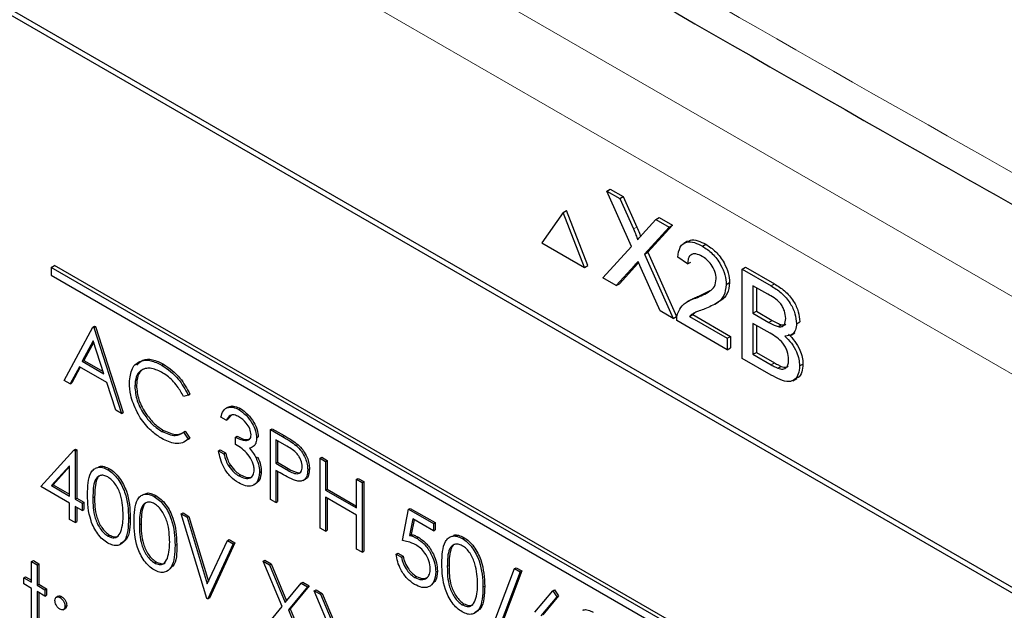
# Paper-space layout 'Blatt4' of a CAD drawing. Header units: millimetres. Extents: x 5 to 418, y 2 to 292.
# Tile 32 of 58: x 93.96 to 102.25, y 198.59 to 203.56. Entities that reach past the tile are written whole.
import ezdxf

# ---------------------------------------------------------------- set-up
doc = ezdxf.new("R2010")
doc.units = ezdxf.units.MM

psp = doc.layouts.new('Blatt4')

# ---------------------------------------------------------------- linework, layer by layer
at = {"color": 7, "linetype": 'Continuous', "lineweight": 18}
for p, q in [((89.8334, 208.4371), (107.6622, 198.1447)), ((107.3794, 197.6548), (89.5505, 207.9472)), ((99.1244, 201.8027), (99.1527, 201.819)), ((99.1329, 201.4953), (99.1612, 201.5117)), ((100.2827, 201.3243), (100.311, 201.3406)), ((100.2649, 201.0167), (100.2932, 201.033)), ((100.2848, 200.6585), (100.313, 200.6748)), ((96.1699, 200.0556), (96.1841, 200.0638)), ((96.2049, 199.7778), (96.219, 199.786)), ((94.5754, 199.539), (94.5895, 199.5472)), ((94.967, 199.3129), (94.9811, 199.3211)), ((97.5583, 198.9602), (97.5724, 198.9683))]:
    psp.add_line(p, q, dxfattribs=at)
at = {"color": 7, "linetype": 'Continuous', "lineweight": 25}
for p, q in [((105.6067, 196.8818), (91.3232, 205.1275)), ((105.5663, 196.8584), (91.4241, 205.0225)), ((98.9004, 202.1222), (98.9287, 202.1386)), ((98.9287, 202.1386), (99.0392, 202.0748)), ((99.1075, 201.6557), (98.9004, 202.1222)), ((98.9004, 202.1222), (99.0109, 202.0584)), ((99.0109, 202.0584), (99.0392, 202.0748)), ((99.0109, 202.0584), (99.1244, 201.8027)), ((99.0392, 202.0748), (99.1527, 201.819)), ((98.5337, 201.942), (98.5619, 201.9583)), ((98.7416, 201.4954), (98.5619, 201.9583)), ((98.5337, 201.942), (98.354, 201.6864)), ((98.7133, 201.479), (98.5337, 201.942)), ((99.2007, 201.7585), (99.3138, 201.8836)), ((99.3138, 201.8836), (99.3421, 201.8999)), ((99.3138, 201.8836), (99.4258, 201.8189)), ((99.3421, 201.8999), (99.4541, 201.8352)), ((99.4258, 201.8189), (99.2188, 201.5902)), ((99.4541, 201.8352), (99.2471, 201.6065)), ((99.4258, 201.8189), (99.4541, 201.8352)), ((98.354, 201.6864), (98.7133, 201.479)), ((98.867, 201.3903), (99.1075, 201.6557)), ((99.5794, 201.6995), (99.5476, 201.6811)), ((99.7055, 201.6575), (99.7338, 201.6738)), ((99.2188, 201.5902), (99.2471, 201.6065)), ((99.2188, 201.5902), (99.4592, 201.0484)), ((99.2471, 201.6065), (99.4875, 201.0647)), ((99.5804, 201.5082), (99.497, 201.5659)), ((94.2243, 201.479), (94.2526, 201.4953)), ((102.9924, 196.4172), (94.2243, 201.479)), ((94.2243, 201.479), (94.2243, 201.4136)), ((103.0207, 196.4336), (94.2526, 201.4953)), ((98.7133, 201.479), (98.7416, 201.4954)), ((99.1329, 201.4953), (98.979, 201.3256)), ((99.1612, 201.5117), (99.0073, 201.342)), ((99.1679, 201.5193), (99.1612, 201.5117)), ((99.3486, 201.1123), (99.1902, 201.4691)), ((99.5804, 201.5082), (99.6087, 201.5245)), ((100.0391, 201.4649), (100.0674, 201.4812)), ((100.0391, 200.7136), (100.0391, 201.4649)), ((100.0391, 201.4649), (100.2827, 201.3243)), ((100.0674, 201.4812), (100.311, 201.3406)), ((94.2243, 201.4136), (102.9924, 196.3519)), ((98.979, 201.3256), (98.867, 201.3903)), ((98.979, 201.3256), (99.0073, 201.342)), ((99.9057, 201.3345), (99.934, 201.3509)), ((100.2548, 201.2537), (100.1309, 201.3252)), ((100.1309, 201.3252), (100.1309, 201.0941)), ((100.1591, 201.3089), (100.1591, 201.1104)), ((99.6474, 201.2207), (99.6757, 201.2371)), ((99.6757, 201.2371), (99.7696, 201.2838)), ((99.6065, 201.2069), (99.5747, 201.1885)), ((99.8102, 201.1703), (99.842, 201.1886)), ((99.4592, 201.0484), (99.3486, 201.1123)), ((99.4592, 201.0484), (99.4875, 201.0647)), ((99.5958, 201.0659), (99.6241, 201.0822)), ((99.5958, 201.0659), (99.914, 200.8822)), ((99.6426, 201.0978), (99.6241, 201.0822)), ((99.6241, 201.0822), (99.9423, 200.8985)), ((100.1309, 201.0941), (100.1591, 201.1104)), ((100.1309, 201.0941), (100.2649, 201.0167)), ((100.1591, 201.1104), (100.2932, 201.033)), ((94.3338, 200.5276), (94.5754, 200.9761)), ((94.5754, 200.9761), (94.5895, 200.9843)), ((94.5754, 200.9761), (94.5819, 200.9723)), ((94.5819, 200.9723), (94.596, 200.9805)), ((94.5819, 200.9723), (94.8169, 200.2488)), ((94.5895, 200.9843), (94.596, 200.9805)), ((94.596, 200.9805), (94.831, 200.2569)), ((99.914, 200.7859), (99.4887, 201.0314)), ((100.2742, 200.9246), (100.1309, 201.0074)), ((100.1309, 201.0074), (100.1309, 200.7474)), ((100.1591, 200.9911), (100.1591, 200.7637)), ((100.3431, 200.9804), (100.3714, 200.9967)), ((100.4978, 201.0053), (100.5261, 201.0217)), ((99.914, 200.8822), (99.9423, 200.8985)), ((99.914, 200.8822), (99.914, 200.7859)), ((99.9423, 200.8985), (99.9423, 200.8022)), ((100.451, 200.9093), (100.4828, 200.9277)), ((94.5781, 200.8599), (94.4859, 200.6886)), ((94.5818, 200.8486), (94.5001, 200.6967)), ((94.6679, 200.5835), (94.5781, 200.8599)), ((99.914, 200.7859), (99.9423, 200.8022)), ((100.1309, 200.7474), (100.1591, 200.7637)), ((100.1309, 200.7474), (100.2848, 200.6585)), ((100.1591, 200.7637), (100.313, 200.6748)), ((94.4611, 200.6426), (94.3837, 200.4988)), ((94.4686, 200.6383), (94.3979, 200.507)), ((94.6919, 200.5093), (94.4611, 200.6426)), ((94.4859, 200.6886), (94.5001, 200.6967)), ((94.4859, 200.6886), (94.6679, 200.5835)), ((94.5001, 200.6967), (94.6613, 200.6036)), ((95.1561, 200.6559), (95.1702, 200.6641)), ((100.2833, 200.5727), (100.0391, 200.7136)), ((100.3404, 200.63), (100.3687, 200.6463)), ((100.5228, 200.6496), (100.5511, 200.6659)), ((94.3837, 200.4988), (94.3338, 200.5276)), ((94.3837, 200.4988), (94.3979, 200.507)), ((94.7672, 200.2775), (94.6919, 200.5093)), ((94.9278, 200.4781), (94.942, 200.4863)), ((100.4673, 200.5255), (100.4991, 200.5439)), ((95.3782, 200.4048), (95.3382, 200.3925)), ((95.3782, 200.4048), (95.3923, 200.4129)), ((95.7136, 200.3031), (95.6959, 200.2929)), ((94.8169, 200.2488), (94.7672, 200.2775)), ((94.8169, 200.2488), (94.831, 200.2569)), ((95.698, 200.1923), (95.6523, 200.2187)), ((95.7439, 200.2387), (95.7122, 200.2005)), ((95.8039, 200.282), (95.818, 200.2901)), ((95.698, 200.1923), (95.7122, 200.2005)), ((95.1564, 200.098), (95.1705, 200.1062)), ((95.3382, 200.091), (95.3524, 200.0992)), ((95.3382, 200.091), (95.3782, 200.033)), ((95.3524, 200.0992), (95.3923, 200.0411)), ((95.7763, 200.0491), (95.7905, 200.0573)), ((95.9526, 200.0434), (95.9667, 200.0515)), ((96.0701, 200.1132), (96.0842, 200.1214)), ((96.0701, 200.1132), (96.1699, 200.0556)), ((96.0701, 199.5253), (96.0701, 200.1132)), ((96.0842, 200.1214), (96.1841, 200.0638)), ((95.3923, 200.0411), (95.378, 200.0324)), ((95.3782, 200.033), (95.3923, 200.0411)), ((95.7763, 199.9888), (95.7763, 200.0491)), ((96.2089, 199.9728), (96.1158, 200.0266)), ((96.1158, 200.0266), (96.1158, 199.8306)), ((96.1299, 200.0184), (96.1299, 199.8387)), ((96.2859, 199.9798), (96.3, 199.988)), ((94.138, 199.6332), (94.4159, 199.9401)), ((94.4159, 199.9401), (94.4301, 199.9482)), ((94.4159, 199.9401), (94.4252, 199.9347)), ((94.4252, 199.9347), (94.4394, 199.9429)), ((94.4252, 199.9347), (94.4252, 199.5277)), ((94.4301, 199.9482), (94.4394, 199.9429)), ((94.4394, 199.9429), (94.4394, 199.5358)), ((95.6328, 199.9361), (95.6469, 199.9442)), ((95.6328, 199.9361), (95.6784, 199.9097)), ((95.6469, 199.9442), (95.6926, 199.9179)), ((95.6784, 199.9097), (95.6926, 199.9179)), ((94.3795, 199.8094), (94.2278, 199.6417)), ((94.3795, 199.5541), (94.3795, 199.8094)), ((95.7183, 199.8054), (95.7325, 199.8136)), ((95.9483, 199.8747), (95.9624, 199.8829)), ((96.1158, 199.8306), (96.1299, 199.8387)), ((96.1158, 199.8306), (96.2049, 199.7778)), ((96.1299, 199.8387), (96.219, 199.786)), ((96.4878, 199.8721), (96.5019, 199.8802)), ((96.4878, 199.8721), (96.5335, 199.8457)), ((96.4878, 199.2842), (96.4878, 199.8721)), ((96.5019, 199.8802), (96.5476, 199.8539)), ((96.5335, 199.8457), (96.5476, 199.8539)), ((96.5335, 199.8457), (96.5335, 199.6045)), ((96.5476, 199.8539), (96.5476, 199.6127)), ((94.3795, 199.8019), (94.2419, 199.6498)), ((94.6999, 199.7761), (94.714, 199.7843)), ((95.8034, 199.7245), (95.8175, 199.7327)), ((95.9787, 199.7527), (95.9928, 199.7609)), ((96.1522, 199.7493), (96.1158, 199.7703)), ((96.1158, 199.7703), (96.1158, 199.4989)), ((96.1299, 199.7621), (96.1299, 199.5071)), ((96.3834, 199.7747), (96.3975, 199.7828)), ((94.2278, 199.6417), (94.2419, 199.6498)), ((94.2278, 199.6417), (94.3795, 199.5541)), ((94.2419, 199.6498), (94.3795, 199.5704)), ((96.3461, 199.6857), (96.3637, 199.6959)), ((96.7946, 199.695), (96.8087, 199.7031)), ((96.7946, 199.4538), (96.7946, 199.695)), ((96.7946, 199.695), (96.8403, 199.6686)), ((96.8087, 199.7031), (96.8544, 199.6768)), ((96.8403, 199.6686), (96.8544, 199.6768)), ((96.8403, 199.6686), (96.8403, 199.0807)), ((96.8544, 199.6768), (96.8544, 199.0889)), ((94.3795, 199.4938), (94.138, 199.6332)), ((95.0915, 199.5501), (95.1056, 199.5582)), ((96.5335, 199.6045), (96.5476, 199.6127)), ((96.5335, 199.6045), (96.7946, 199.4538)), ((96.5476, 199.6127), (96.7946, 199.4701)), ((94.3795, 199.3581), (94.3795, 199.4938)), ((94.4252, 199.5277), (94.4394, 199.5358)), ((94.4252, 199.5277), (94.484, 199.4938)), ((94.4394, 199.5358), (94.4981, 199.5019)), ((94.484, 199.4938), (94.4981, 199.5019)), ((94.484, 199.4938), (94.484, 199.4335)), ((94.4981, 199.5019), (94.4981, 199.4416)), ((96.1158, 199.4989), (96.0701, 199.5253)), ((96.1158, 199.4989), (96.1299, 199.5071)), ((96.7946, 199.3935), (96.5335, 199.5442)), ((96.5335, 199.5442), (96.5335, 199.2578)), ((96.5476, 199.536), (96.5476, 199.266)), ((94.484, 199.4335), (94.4252, 199.4674)), ((94.4252, 199.4674), (94.4252, 199.3317)), ((94.4394, 199.4592), (94.4394, 199.3399)), ((94.484, 199.4335), (94.4981, 199.4416)), ((95.3194, 199.4034), (95.3336, 199.4116)), ((95.3194, 199.4034), (95.3684, 199.3751)), ((95.5348, 198.6911), (95.3194, 199.4034)), ((95.3336, 199.4116), (95.3825, 199.3833)), ((96.7946, 199.1071), (96.7946, 199.3935)), ((97.1797, 199.1787), (97.2319, 199.4425)), ((97.2319, 199.4425), (97.246, 199.4507)), ((97.2319, 199.4425), (97.4408, 199.3219)), ((97.246, 199.4507), (97.4549, 199.3301)), ((94.4252, 199.3317), (94.3795, 199.3581)), ((94.4252, 199.3317), (94.4394, 199.3399)), ((94.8756, 199.3654), (94.8897, 199.3736)), ((95.3684, 199.3751), (95.3825, 199.3833)), ((95.3684, 199.3751), (95.5381, 198.8139)), ((95.3825, 199.3833), (95.5482, 198.8355)), ((97.2676, 199.3616), (97.2402, 199.2228)), ((97.2788, 199.3551), (97.2543, 199.231)), ((97.4408, 199.2616), (97.2676, 199.3616)), ((97.4408, 199.3219), (97.4549, 199.3301)), ((97.4408, 199.3219), (97.4408, 199.2616)), ((97.4549, 199.3301), (97.4549, 199.2698)), ((94.7014, 199.2175), (94.7156, 199.2257)), ((96.5335, 199.2578), (96.4878, 199.2842)), ((96.5335, 199.2578), (96.5476, 199.266)), ((97.2402, 199.2228), (97.2543, 199.231)), ((97.4408, 199.2616), (97.4549, 199.2698)), ((95.2672, 199.1394), (95.2814, 199.1475)), ((95.5381, 198.8139), (95.7078, 199.1792)), ((95.7568, 199.1509), (95.5414, 198.6874)), ((95.7709, 199.1591), (95.5555, 198.6955)), ((95.7078, 199.1792), (95.722, 199.1874)), ((95.7078, 199.1792), (95.7568, 199.1509)), ((95.722, 199.1874), (95.7709, 199.1591)), ((95.7568, 199.1509), (95.7709, 199.1591)), ((97.3001, 199.1996), (97.3143, 199.2078)), ((97.6828, 199.1973), (97.6969, 199.2055)), ((96.8403, 199.0807), (96.7946, 199.1071)), ((96.8403, 199.0807), (96.8544, 199.0889)), ((97.1275, 199.0656), (97.1416, 199.0738)), ((97.1275, 199.0656), (97.1732, 199.0393)), ((97.1416, 199.0738), (97.1873, 199.0474)), ((94.0597, 199.0025), (94.0739, 199.0107)), ((94.0597, 199.0025), (94.1054, 198.9762)), ((94.0597, 198.8292), (94.0597, 199.0025)), ((94.0739, 199.0107), (94.1195, 198.9843)), ((94.1054, 198.9762), (94.1195, 198.9843)), ((94.1054, 198.9762), (94.1054, 198.8028)), ((94.1195, 198.9843), (94.1195, 198.811)), ((95.093, 198.9914), (95.1072, 198.9996)), ((96.0081, 199.0059), (96.0222, 199.014)), ((96.0081, 199.0059), (96.0608, 198.9754)), ((96.1678, 198.6256), (96.0081, 199.0059)), ((96.0222, 199.014), (96.0749, 198.9836)), ((96.0608, 198.9754), (96.0749, 198.9836)), ((96.0608, 198.9754), (96.1941, 198.658)), ((96.0749, 198.9836), (96.2057, 198.6722)), ((97.1732, 199.0393), (97.1873, 199.0474)), ((97.4603, 198.9148), (97.4745, 198.923)), ((97.9107, 198.3798), (98.1237, 198.9428)), ((98.1718, 198.915), (97.9589, 198.352)), ((98.1859, 198.9232), (97.973, 198.3602)), ((98.1237, 198.9428), (98.1378, 198.9509)), ((98.1237, 198.9428), (98.1718, 198.915)), ((98.1378, 198.9509), (98.1859, 198.9232)), ((98.1718, 198.915), (98.1859, 198.9232)), ((93.9944, 198.8669), (94.0086, 198.875)), ((93.9944, 198.8141), (93.9944, 198.8669)), ((93.9944, 198.8669), (94.0597, 198.8292)), ((94.0597, 198.7764), (93.9944, 198.8141)), ((94.0086, 198.875), (94.0597, 198.8455)), ((94.1054, 198.8028), (94.1195, 198.811)), ((94.1195, 198.811), (94.1848, 198.7733)), ((96.1941, 198.658), (96.3274, 198.8215)), ((96.3274, 198.8215), (96.3415, 198.8297)), ((96.3274, 198.8215), (96.3801, 198.7911)), ((96.3415, 198.8297), (96.3942, 198.7993)), ((97.2854, 198.8689), (97.2996, 198.8771)), ((94.0597, 198.3996), (94.0597, 198.7764)), ((94.1054, 198.8028), (94.1707, 198.7651)), ((94.1707, 198.7124), (94.1054, 198.7501)), ((94.1054, 198.7501), (94.1054, 198.3732)), ((94.1195, 198.7419), (94.1195, 198.3813)), ((94.1707, 198.7651), (94.1848, 198.7733)), ((94.1707, 198.7651), (94.1707, 198.7124)), ((94.1848, 198.7733), (94.1848, 198.7205)), ((96.3801, 198.7911), (96.2205, 198.5952)), ((96.3942, 198.7993), (96.2346, 198.6033)), ((96.3801, 198.7911), (96.3942, 198.7993)), ((96.4389, 198.7572), (96.453, 198.7653)), ((96.4389, 198.7572), (96.4916, 198.7267)), ((96.5986, 198.3769), (96.4389, 198.7572)), ((96.453, 198.7653), (96.5057, 198.7349)), ((96.4916, 198.7267), (96.5057, 198.7349)), ((96.4916, 198.7267), (96.6249, 198.4093)), ((96.5057, 198.7349), (96.6365, 198.4235)), ((97.8585, 198.7866), (97.8726, 198.7948)), ((98.294, 198.5762), (98.4459, 198.7567)), ((98.4459, 198.7567), (98.4601, 198.7649)), ((98.4459, 198.7567), (98.4811, 198.7045)), ((98.4601, 198.7649), (98.4953, 198.7127)), ((94.1707, 198.7124), (94.1848, 198.7205)), ((94.2841, 198.7114), (94.2665, 198.7012)), ((94.298, 198.6992), (94.3121, 198.7074)), ((95.5414, 198.6874), (95.5348, 198.6911)), ((95.5414, 198.6874), (95.5555, 198.6955)), ((97.6843, 198.6387), (97.6985, 198.6468)), ((98.4811, 198.7045), (98.3466, 198.5446)), ((98.4953, 198.7127), (98.3608, 198.5528)), ((98.4811, 198.7045), (98.4953, 198.7127)), ((94.3261, 198.5971), (94.3438, 198.6073)), ((94.3404, 198.6257), (94.3545, 198.6339)), ((96.0015, 198.4217), (96.1678, 198.6256)), ((96.2205, 198.5952), (96.2346, 198.6033)), ((96.2205, 198.5952), (96.3866, 198.1994)), ((96.2346, 198.6033), (96.4008, 198.2076))]:
    psp.add_line(p, q, dxfattribs=at)
at = {"color": 7, "linetype": 'Continuous', "lineweight": 18}
psp.add_open_spline([(82.6113, 214.1903), (84.6874, 212.8616), (88.8406, 210.2035), (96.4241, 205.6283), (105.3911, 200.4801), (112.457, 196.7741), (115.9922, 194.9199)], degree=3, knots=[0, 0, 0, 0, 0.1970476, 0.3942021, 0.6969067, 1, 1, 1, 1], dxfattribs=at)
at = {"color": 7, "linetype": 'Continuous', "lineweight": 25}
for points, knots in [([(82.7777, 213.8276), (84.1342, 212.954), (87.0717, 211.062), (91.7009, 208.2069), (96.6457, 205.253), (101.6843, 202.3481), (106.8138, 199.4944), (111.6362, 196.894), (114.7852, 195.269), (116.1636, 194.5577)], [0, 0, 0, 0, 0.129176, 0.279748, 0.430402, 0.581177, 0.731953, 0.88267, 1, 1, 1, 1]), ([(99.1244, 201.8027), (99.1317, 201.7857), (99.1419, 201.762), (99.1544, 201.7313), (99.1569, 201.7181), (99.1582, 201.7116)], [0, 0, 0, 0, 0.561277, 0.781763, 1, 1, 1, 1]), ([(99.1527, 201.819), (99.1599, 201.802), (99.1699, 201.7784), (99.1813, 201.7517), (99.1832, 201.7425), (99.1837, 201.7399)], [0, 0, 0, 0, 0.646868, 0.900977, 1, 1, 1, 1]), ([(99.1582, 201.7116), (99.1661, 201.7203), (99.1802, 201.736), (99.1944, 201.7517), (99.2007, 201.7585)], [0, 0, 0, 0, 0.56, 1, 1, 1, 1]), ([(99.5834, 201.6933), (99.5897, 201.6993), (99.61, 201.7183), (99.6663, 201.7074), (99.7113, 201.685), (99.7338, 201.6738)], [0, 0, 0, 0, 0.185653, 0.592247, 1, 1, 1, 1]), ([(99.497, 201.5659), (99.5018, 201.5965), (99.5114, 201.6574), (99.5673, 201.6989), (99.6371, 201.6926), (99.6827, 201.6692), (99.7055, 201.6575)], [0, 0, 0, 0, 0.280235, 0.558893, 0.779132, 1, 1, 1, 1]), ([(99.7055, 201.6575), (99.7339, 201.6388), (99.7905, 201.6016), (99.8583, 201.5104), (99.8996, 201.4151), (99.9037, 201.3614), (99.9057, 201.3345)], [0, 0, 0, 0, 0.280482, 0.559644, 0.779749, 1, 1, 1, 1]), ([(99.7338, 201.6738), (99.7622, 201.6551), (99.8188, 201.6179), (99.8866, 201.5267), (99.9279, 201.4314), (99.9319, 201.3777), (99.934, 201.3509)], [0, 0, 0, 0, 0.280482, 0.559644, 0.779749, 1, 1, 1, 1]), ([(99.7037, 201.5718), (99.6857, 201.5807), (99.6498, 201.5983), (99.6066, 201.5895), (99.5835, 201.5552), (99.5814, 201.5239), (99.5804, 201.5082)], [0, 0, 0, 0, 0.28041, 0.559489, 0.779375, 1, 1, 1, 1]), ([(99.8223, 201.3818), (99.8201, 201.4023), (99.8157, 201.4432), (99.7819, 201.5029), (99.7429, 201.5465), (99.7167, 201.5634), (99.7037, 201.5718)], [0, 0, 0, 0, 0.27908, 0.558612, 0.779043, 1, 1, 1, 1]), ([(99.1635, 201.5293), (99.1578, 201.523), (99.1475, 201.5118), (99.1373, 201.5004), (99.1329, 201.4953)], [0, 0, 0, 0, 0.560002, 1, 1, 1, 1]), ([(99.1902, 201.4691), (99.1852, 201.4804), (99.1763, 201.5004), (99.1674, 201.5204), (99.1635, 201.5293)], [0, 0, 0, 0, 0.56, 1, 1, 1, 1]), ([(99.6474, 201.2207), (99.689, 201.2378), (99.7468, 201.2616), (99.8108, 201.314), (99.8184, 201.3592), (99.8223, 201.3818)], [0, 0, 0, 0, 0.561313, 0.781386, 1, 1, 1, 1]), ([(99.9057, 201.3345), (99.9013, 201.3012), (99.8924, 201.2344), (99.8225, 201.1708), (99.7621, 201.1458), (99.7252, 201.1305)], [0, 0, 0, 0, 0.278741, 0.558834, 1, 1, 1, 1]), ([(99.934, 201.3509), (99.9294, 201.3178), (99.9203, 201.2516), (99.8772, 201.2075), (99.8475, 201.1937), (99.8409, 201.1906)], [0, 0, 0, 0, 0.43566, 0.873431, 1, 1, 1, 1]), ([(100.2827, 201.3243), (100.3115, 201.3065), (100.3691, 201.2711), (100.4442, 201.1864), (100.4888, 201.0886), (100.4948, 201.0331), (100.4978, 201.0053)], [0, 0, 0, 0, 0.281116, 0.560026, 0.780112, 1, 1, 1, 1]), ([(100.311, 201.3406), (100.3398, 201.3228), (100.3973, 201.2874), (100.4725, 201.2027), (100.5171, 201.1049), (100.5231, 201.0494), (100.5261, 201.0217)], [0, 0, 0, 0, 0.281116, 0.560026, 0.780112, 1, 1, 1, 1]), ([(99.4974, 201.0932), (99.5084, 201.116), (99.5266, 201.1535), (99.5676, 201.1856), (99.606, 201.206), (99.6336, 201.2158), (99.6474, 201.2207)], [0, 0, 0, 0, 0.339411, 0.559525, 0.779752, 1, 1, 1, 1]), ([(99.6068, 201.2063), (99.616, 201.2116), (99.6378, 201.2241), (99.6618, 201.2323), (99.6757, 201.2371)], [0, 0, 0, 0, 0.421829, 1, 1, 1, 1]), ([(100.4061, 201.049), (100.4041, 201.0705), (100.4012, 201.1028), (100.3813, 201.1488), (100.3372, 201.2097), (100.2914, 201.2342), (100.2548, 201.2537)], [0, 0, 0, 0, 0.249512, 0.375019, 0.500244, 1, 1, 1, 1]), ([(99.7252, 201.1305), (99.7097, 201.1247), (99.6841, 201.1151), (99.6488, 201.1012), (99.6195, 201.0881), (99.6037, 201.0733), (99.5958, 201.0659)], [0, 0, 0, 0, 0.340038, 0.560063, 0.78009, 1, 1, 1, 1]), ([(99.4887, 201.0314), (99.4889, 201.044), (99.4893, 201.0665), (99.4949, 201.085), (99.4974, 201.0932)], [0, 0, 0, 0, 0.5599563, 1, 1, 1, 1]), ([(100.3431, 200.9804), (100.3535, 200.9793), (100.3743, 200.9769), (100.4013, 200.9978), (100.4043, 201.0296), (100.4061, 201.049)], [0, 0, 0, 0, 0.280869, 0.561063, 1, 1, 1, 1]), ([(100.2649, 201.0167), (100.2797, 201.0082), (100.306, 200.993), (100.3318, 200.9842), (100.3431, 200.9804)], [0, 0, 0, 0, 0.560393, 1, 1, 1, 1]), ([(100.2932, 201.033), (100.308, 201.0245), (100.3343, 201.0093), (100.3601, 201.0006), (100.3714, 200.9967)], [0, 0, 0, 0, 0.560393, 1, 1, 1, 1]), ([(100.3714, 200.9967), (100.3824, 200.9947), (100.3969, 200.9919), (100.406, 201.0002), (100.4083, 201.0022)], [0, 0, 0, 0, 0.753765, 1, 1, 1, 1]), ([(100.4978, 201.0053), (100.496, 200.987), (100.4923, 200.9503), (100.4609, 200.9065), (100.4232, 200.9025), (100.4002, 200.9001)], [0, 0, 0, 0, 0.280336, 0.5608003, 1, 1, 1, 1]), ([(100.4311, 200.7041), (100.4291, 200.7267), (100.4261, 200.7607), (100.4048, 200.8086), (100.3607, 200.8741), (100.3126, 200.9022), (100.2742, 200.9246)], [0, 0, 0, 0, 0.249802, 0.375546, 0.501154, 1, 1, 1, 1]), ([(100.4002, 200.9001), (100.4191, 200.8812), (100.4569, 200.8436), (100.4969, 200.7733), (100.5196, 200.706), (100.5218, 200.6684), (100.5228, 200.6496)], [0, 0, 0, 0, 0.2802111, 0.5596695, 0.7797087, 1, 1, 1, 1]), ([(100.4285, 200.9164), (100.4474, 200.8975), (100.4852, 200.8599), (100.5252, 200.7896), (100.5479, 200.7223), (100.5501, 200.6847), (100.5511, 200.6659)], [0, 0, 0, 0, 0.2802111, 0.5596695, 0.7797087, 1, 1, 1, 1]), ([(94.8821, 200.5085), (94.8868, 200.5519), (94.8961, 200.6387), (94.9714, 200.6961), (95.0621, 200.7022), (95.1247, 200.6714), (95.1561, 200.6559)], [0, 0, 0, 0, 0.279512, 0.55908, 0.779374, 1, 1, 1, 1]), ([(95.1532, 200.5973), (95.1207, 200.6118), (95.0557, 200.6407), (94.9799, 200.6207), (94.9348, 200.5628), (94.9301, 200.5063), (94.9278, 200.4781)], [0, 0, 0, 0, 0.279856, 0.559519, 0.779686, 1, 1, 1, 1]), ([(95.0432, 200.6309), (95.0256, 200.6288), (94.9861, 200.6242), (94.9493, 200.57), (94.9444, 200.5142), (94.942, 200.4863)], [0, 0, 0, 0, 0.2852392, 0.6424997, 1, 1, 1, 1]), ([(94.9446, 200.6551), (94.9602, 200.6722), (94.9935, 200.7088), (95.077, 200.7093), (95.1391, 200.6792), (95.1702, 200.6641)], [0, 0, 0, 0, 0.3037085, 0.6515923, 1, 1, 1, 1]), ([(95.1561, 200.6559), (95.2049, 200.6215), (95.2923, 200.5599), (95.3519, 200.4522), (95.3782, 200.4048)], [0, 0, 0, 0, 0.559517, 1, 1, 1, 1]), ([(95.1702, 200.6641), (95.2191, 200.6296), (95.3065, 200.568), (95.3661, 200.4604), (95.3923, 200.4129)], [0, 0, 0, 0, 0.559517, 1, 1, 1, 1]), ([(100.5228, 200.6496), (100.5208, 200.626), (100.5168, 200.5787), (100.485, 200.5301), (100.4094, 200.5055), (100.3353, 200.545), (100.2833, 200.5727)], [0, 0, 0, 0, 0.187143, 0.374319, 0.560786, 1, 1, 1, 1]), ([(100.2848, 200.6585), (100.2952, 200.6525), (100.3138, 200.6417), (100.3323, 200.6336), (100.3404, 200.63)], [0, 0, 0, 0, 0.560099, 1, 1, 1, 1]), ([(100.313, 200.6748), (100.3235, 200.6688), (100.3421, 200.658), (100.3606, 200.6499), (100.3687, 200.6463)], [0, 0, 0, 0, 0.560099, 1, 1, 1, 1]), ([(100.3404, 200.63), (100.3547, 200.6258), (100.3833, 200.6175), (100.4134, 200.6343), (100.429, 200.6655), (100.4304, 200.6912), (100.4311, 200.7041)], [0, 0, 0, 0, 0.28029, 0.559018, 0.779402, 1, 1, 1, 1]), ([(100.3687, 200.6463), (100.3835, 200.6412), (100.406, 200.6335), (100.4211, 200.6439), (100.4263, 200.6474)], [0, 0, 0, 0, 0.658905, 1, 1, 1, 1]), ([(100.5511, 200.6659), (100.5489, 200.6428), (100.5443, 200.5965), (100.5232, 200.5545), (100.5017, 200.5486), (100.4974, 200.5474)], [0, 0, 0, 0, 0.444756, 0.889591, 1, 1, 1, 1]), ([(95.3382, 200.3925), (95.3216, 200.4221), (95.2942, 200.4709), (95.2445, 200.5275), (95.1996, 200.5681), (95.1687, 200.5876), (95.1532, 200.5973)], [0, 0, 0, 0, 0.339327, 0.559466, 0.779727, 1, 1, 1, 1]), ([(94.9467, 200.2616), (94.9256, 200.3093), (94.8879, 200.3948), (94.8839, 200.4737), (94.8821, 200.5085)], [0, 0, 0, 0, 0.559029, 1, 1, 1, 1]), ([(94.9278, 200.4781), (94.9317, 200.4378), (94.9395, 200.3573), (95.0033, 200.2385), (95.0789, 200.149), (95.1305, 200.115), (95.1564, 200.098)], [0, 0, 0, 0, 0.279434, 0.558921, 0.779283, 1, 1, 1, 1]), ([(94.942, 200.4863), (94.9458, 200.446), (94.9536, 200.3654), (95.0174, 200.2466), (95.093, 200.1572), (95.1447, 200.1232), (95.1705, 200.1062)], [0, 0, 0, 0, 0.279434, 0.558921, 0.779283, 1, 1, 1, 1]), ([(95.6523, 200.2187), (95.6582, 200.2379), (95.6699, 200.2763), (95.7088, 200.3038), (95.7559, 200.3054), (95.7879, 200.2898), (95.8039, 200.282)], [0, 0, 0, 0, 0.280288, 0.55968, 0.779747, 1, 1, 1, 1]), ([(95.714, 200.2985), (95.7185, 200.3025), (95.7331, 200.315), (95.7706, 200.3127), (95.8022, 200.2977), (95.818, 200.2901)], [0, 0, 0, 0, 0.1846234, 0.5921389, 1, 1, 1, 1]), ([(95.1567, 200.0375), (95.1299, 200.0547), (95.0858, 200.083), (95.0277, 200.1407), (94.9827, 200.1975), (94.9587, 200.2402), (94.9467, 200.2616)], [0, 0, 0, 0, 0.339838, 0.559927, 0.779959, 1, 1, 1, 1]), ([(95.8045, 200.2213), (95.7913, 200.2277), (95.7648, 200.2406), (95.7227, 200.2355), (95.7074, 200.2087), (95.698, 200.1923)], [0, 0, 0, 0, 0.280636, 0.560364, 1, 1, 1, 1]), ([(95.8039, 200.282), (95.8245, 200.2675), (95.8657, 200.2386), (95.915, 200.1724), (95.9463, 200.103), (95.9505, 200.0633), (95.9526, 200.0434)], [0, 0, 0, 0, 0.280085, 0.5598683, 0.7800992, 1, 1, 1, 1]), ([(95.9069, 200.07), (95.9043, 200.0869), (95.8991, 200.1208), (95.8602, 200.1813), (95.8256, 200.2062), (95.8045, 200.2213)], [0, 0, 0, 0, 0.278859, 0.560074, 1, 1, 1, 1]), ([(95.818, 200.2901), (95.8386, 200.2757), (95.8798, 200.2468), (95.9292, 200.1805), (95.9605, 200.1112), (95.9646, 200.0714), (95.9667, 200.0515)], [0, 0, 0, 0, 0.280085, 0.5598683, 0.7800992, 1, 1, 1, 1]), ([(95.1564, 200.098), (95.1957, 200.0808), (95.2662, 200.0501), (95.3162, 200.0785), (95.3382, 200.091)], [0, 0, 0, 0, 0.558772, 1, 1, 1, 1]), ([(95.1705, 200.1062), (95.2099, 200.089), (95.2803, 200.0583), (95.3303, 200.0867), (95.3524, 200.0992)], [0, 0, 0, 0, 0.558772, 1, 1, 1, 1]), ([(95.7763, 200.0491), (95.8051, 200.0356), (95.8482, 200.0153), (95.8904, 200.0255), (95.9048, 200.0464), (95.9062, 200.0621), (95.9069, 200.07)], [0, 0, 0, 0, 0.499418, 0.749016, 0.874544, 1, 1, 1, 1]), ([(95.7905, 200.0573), (95.8201, 200.0422), (95.8612, 200.0213), (95.8913, 200.0341), (95.8998, 200.0377)], [0, 0, 0, 0, 0.720586, 1, 1, 1, 1]), ([(96.1699, 200.0556), (96.1917, 200.0431), (96.2305, 200.0208), (96.269, 199.9923), (96.2859, 199.9798)], [0, 0, 0, 0, 0.560314, 1, 1, 1, 1]), ([(96.1841, 200.0638), (96.2058, 200.0513), (96.2447, 200.029), (96.2831, 200.0005), (96.3, 199.988)], [0, 0, 0, 0, 0.560314, 1, 1, 1, 1]), ([(95.3782, 200.033), (95.3625, 200.0213), (95.3311, 199.9979), (95.2556, 199.9915), (95.1942, 200.0201), (95.1567, 200.0375)], [0, 0, 0, 0, 0.28041, 0.560795, 1, 1, 1, 1]), ([(95.933, 199.774), (95.9323, 199.7847), (95.9308, 199.8061), (95.9149, 199.8523), (95.8676, 199.9303), (95.8128, 199.9654), (95.7763, 199.9888)], [0, 0, 0, 0, 0.125587, 0.2511907, 0.500605, 1, 1, 1, 1]), ([(95.9526, 200.0434), (95.9518, 200.0303), (95.9501, 200.0041), (95.9318, 199.9695), (95.9078, 199.9616), (95.8931, 199.9568)], [0, 0, 0, 0, 0.280508, 0.560792, 1, 1, 1, 1]), ([(96.3377, 199.8008), (96.3354, 199.819), (96.3319, 199.8464), (96.3131, 199.8837), (96.2772, 199.9343), (96.2392, 199.9557), (96.2089, 199.9728)], [0, 0, 0, 0, 0.248969, 0.374729, 0.500383, 1, 1, 1, 1]), ([(96.2859, 199.9798), (96.3013, 199.9644), (96.3323, 199.9337), (96.3643, 199.8755), (96.3811, 199.8205), (96.3826, 199.79), (96.3834, 199.7747)], [0, 0, 0, 0, 0.279705, 0.559381, 0.779509, 1, 1, 1, 1]), ([(96.3, 199.988), (96.3155, 199.9726), (96.3464, 199.9419), (96.3784, 199.8836), (96.3953, 199.8287), (96.3968, 199.7981), (96.3975, 199.7828)], [0, 0, 0, 0, 0.279705, 0.559381, 0.779509, 1, 1, 1, 1]), ([(95.8026, 199.6647), (95.7792, 199.6805), (95.7325, 199.7122), (95.6774, 199.7891), (95.6454, 199.867), (95.637, 199.913), (95.6328, 199.9361)], [0, 0, 0, 0, 0.279886, 0.558979, 0.779263, 1, 1, 1, 1]), ([(95.6784, 199.9097), (95.6831, 199.8899), (95.6914, 199.8546), (95.7101, 199.8204), (95.7183, 199.8054)], [0, 0, 0, 0, 0.560694, 1, 1, 1, 1]), ([(95.6926, 199.9179), (95.6972, 199.8981), (95.7056, 199.8628), (95.7242, 199.8286), (95.7325, 199.8136)], [0, 0, 0, 0, 0.560694, 1, 1, 1, 1]), ([(95.8931, 199.9568), (95.905, 199.9428), (95.9262, 199.9178), (95.9415, 199.8879), (95.9483, 199.8747)], [0, 0, 0, 0, 0.559795, 1, 1, 1, 1]), ([(94.626, 199.8011), (94.6273, 199.8018), (94.6394, 199.808), (94.6698, 199.805), (94.6993, 199.7912), (94.714, 199.7843)], [0, 0, 0, 0, 0.057969, 0.529028, 1, 1, 1, 1]), ([(95.7183, 199.8054), (95.7329, 199.7864), (95.7591, 199.7524), (95.7898, 199.733), (95.8034, 199.7245)], [0, 0, 0, 0, 0.558748, 1, 1, 1, 1]), ([(95.7325, 199.8136), (95.7471, 199.7946), (95.7733, 199.7605), (95.804, 199.7412), (95.8175, 199.7327)], [0, 0, 0, 0, 0.558748, 1, 1, 1, 1]), ([(95.9483, 199.8747), (95.9581, 199.8511), (95.9755, 199.8089), (95.9777, 199.7699), (95.9787, 199.7527)], [0, 0, 0, 0, 0.559419, 1, 1, 1, 1]), ([(95.9624, 199.8829), (95.9722, 199.8593), (95.9897, 199.817), (95.9919, 199.7781), (95.9928, 199.7609)], [0, 0, 0, 0, 0.559419, 1, 1, 1, 1]), ([(94.5297, 199.5651), (94.5316, 199.6342), (94.5341, 199.7206), (94.5815, 199.7816), (94.6146, 199.7976), (94.6552, 199.7977), (94.685, 199.7833), (94.6999, 199.7761)], [0, 0, 0, 0, 0.498702, 0.624177, 0.749467, 0.874745, 1, 1, 1, 1]), ([(94.7014, 199.715), (94.6897, 199.7204), (94.6664, 199.7311), (94.6354, 199.7283), (94.6107, 199.7137), (94.577, 199.6615), (94.5761, 199.5934), (94.5754, 199.539)], [0, 0, 0, 0, 0.125139, 0.250418, 0.375519, 0.500847, 1, 1, 1, 1]), ([(94.6267, 199.7203), (94.6265, 199.7202), (94.6182, 199.7152), (94.5934, 199.6662), (94.5912, 199.6), (94.5895, 199.5472)], [0, 0, 0, 0, 0.004517, 0.204302, 1, 1, 1, 1]), ([(94.6999, 199.7761), (94.7149, 199.7661), (94.7448, 199.746), (94.7995, 199.6838), (94.8683, 199.546), (94.8727, 199.4377), (94.8756, 199.3654)], [0, 0, 0, 0, 0.1256, 0.251197, 0.500581, 1, 1, 1, 1]), ([(94.714, 199.7843), (94.729, 199.7743), (94.759, 199.7542), (94.8136, 199.692), (94.8824, 199.5542), (94.8868, 199.4458), (94.8897, 199.3736)], [0, 0, 0, 0, 0.1256, 0.251197, 0.500581, 1, 1, 1, 1]), ([(95.9787, 199.7527), (95.975, 199.726), (95.9677, 199.6725), (95.9199, 199.6366), (95.8617, 199.6358), (95.8223, 199.6551), (95.8026, 199.6647)], [0, 0, 0, 0, 0.279304, 0.558838, 0.779277, 1, 1, 1, 1]), ([(95.8034, 199.7245), (95.821, 199.7157), (95.8563, 199.6981), (95.8989, 199.7039), (95.9279, 199.7291), (95.9313, 199.7591), (95.933, 199.774)], [0, 0, 0, 0, 0.280599, 0.560151, 0.780303, 1, 1, 1, 1]), ([(95.8175, 199.7327), (95.8348, 199.7243), (95.8694, 199.7077), (95.9045, 199.707), (95.9153, 199.718), (95.9159, 199.7187)], [0, 0, 0, 0, 0.486345, 0.970875, 1, 1, 1, 1]), ([(95.9928, 199.7609), (95.9895, 199.7335), (95.9829, 199.6798), (95.947, 199.6602), (95.9294, 199.6507)], [0, 0, 0, 0, 0.510172, 1, 1, 1, 1]), ([(96.2818, 199.6841), (96.2577, 199.6945), (96.2146, 199.7131), (96.1713, 199.7382), (96.1522, 199.7493)], [0, 0, 0, 0, 0.559694, 1, 1, 1, 1]), ([(96.2049, 199.7778), (96.2359, 199.7598), (96.2747, 199.7372), (96.3123, 199.745), (96.3319, 199.7607), (96.3354, 199.7848), (96.3377, 199.8008)], [0, 0, 0, 0, 0.499721, 0.62535, 0.751083, 1, 1, 1, 1]), ([(96.219, 199.786), (96.2494, 199.7689), (96.2875, 199.7475), (96.3216, 199.7508), (96.3267, 199.7552), (96.3272, 199.7557)], [0, 0, 0, 0, 0.782951, 0.979784, 1, 1, 1, 1]), ([(96.3834, 199.7747), (96.3822, 199.756), (96.3797, 199.7187), (96.3542, 199.6862), (96.3195, 199.6758), (96.2944, 199.6813), (96.2818, 199.6841)], [0, 0, 0, 0, 0.280099, 0.559324, 0.779458, 1, 1, 1, 1]), ([(96.3975, 199.7828), (96.3961, 199.7646), (96.3932, 199.7282), (96.3766, 199.6996), (96.3625, 199.6957), (96.3617, 199.6955)], [0, 0, 0, 0, 0.486653, 0.971789, 1, 1, 1, 1]), ([(94.8299, 199.392), (94.828, 199.4477), (94.8252, 199.5311), (94.7776, 199.6394), (94.7364, 199.6905), (94.7131, 199.7068), (94.7014, 199.715)], [0, 0, 0, 0, 0.500072, 0.749021, 0.874598, 1, 1, 1, 1]), ([(94.6999, 199.1581), (94.685, 199.1681), (94.6553, 199.188), (94.6012, 199.25), (94.5344, 199.3874), (94.5315, 199.494), (94.5297, 199.5651)], [0, 0, 0, 0, 0.125551, 0.25109, 0.50025, 1, 1, 1, 1]), ([(94.9213, 199.3391), (94.9233, 199.4081), (94.9257, 199.4946), (94.9732, 199.5555), (95.0062, 199.5715), (95.0469, 199.5716), (95.0766, 199.5573), (95.0915, 199.5501)], [0, 0, 0, 0, 0.498702, 0.624177, 0.749467, 0.874745, 1, 1, 1, 1]), ([(95.0176, 199.5751), (95.0189, 199.5757), (95.0311, 199.5819), (95.0615, 199.5789), (95.0909, 199.5651), (95.1056, 199.5582)], [0, 0, 0, 0, 0.057969, 0.529028, 1, 1, 1, 1]), ([(95.1056, 199.5582), (95.1206, 199.5482), (95.1506, 199.5281), (95.2052, 199.4659), (95.274, 199.3281), (95.2784, 199.2198), (95.2814, 199.1475)], [0, 0, 0, 0, 0.1256, 0.251197, 0.500581, 1, 1, 1, 1]), ([(94.5754, 199.539), (94.5757, 199.4838), (94.5763, 199.4012), (94.6252, 199.2927), (94.6665, 199.242), (94.6898, 199.2257), (94.7014, 199.2175)], [0, 0, 0, 0, 0.500291, 0.749086, 0.874606, 1, 1, 1, 1]), ([(94.5895, 199.5472), (94.5899, 199.492), (94.5904, 199.4094), (94.6393, 199.3009), (94.6806, 199.2502), (94.7039, 199.2338), (94.7156, 199.2257)], [0, 0, 0, 0, 0.500291, 0.749086, 0.874606, 1, 1, 1, 1]), ([(95.093, 199.4889), (95.0814, 199.4943), (95.058, 199.5051), (95.0271, 199.5023), (95.0023, 199.4876), (94.9687, 199.4355), (94.9677, 199.3674), (94.967, 199.3129)], [0, 0, 0, 0, 0.125139, 0.250418, 0.375519, 0.500847, 1, 1, 1, 1]), ([(95.0184, 199.4942), (95.0182, 199.4941), (95.0098, 199.4892), (94.985, 199.4401), (94.9829, 199.374), (94.9811, 199.3211)], [0, 0, 0, 0, 0.004517, 0.204302, 1, 1, 1, 1]), ([(95.0915, 199.5501), (95.1065, 199.54), (95.1365, 199.52), (95.1911, 199.4577), (95.2599, 199.3199), (95.2643, 199.2116), (95.2672, 199.1394)], [0, 0, 0, 0, 0.1256, 0.251197, 0.500581, 1, 1, 1, 1]), ([(95.2215, 199.166), (95.2197, 199.2216), (95.2168, 199.305), (95.1692, 199.4134), (95.128, 199.4644), (95.1047, 199.4807), (95.093, 199.4889)], [0, 0, 0, 0, 0.500072, 0.749021, 0.874598, 1, 1, 1, 1]), ([(94.8106, 199.2554), (94.8171, 199.2787), (94.8287, 199.3205), (94.8295, 199.3702), (94.8299, 199.392)], [0, 0, 0, 0, 0.559599, 1, 1, 1, 1]), ([(94.8756, 199.3654), (94.8728, 199.2965), (94.8685, 199.1932), (94.7993, 199.1357), (94.7448, 199.1364), (94.7149, 199.1508), (94.6999, 199.1581)], [0, 0, 0, 0, 0.4994065, 0.7487427, 0.8743724, 1, 1, 1, 1]), ([(94.8897, 199.3736), (94.8883, 199.3019), (94.8861, 199.1975), (94.8234, 199.1618), (94.8037, 199.1507)], [0, 0, 0, 0, 0.6868398, 1, 1, 1, 1]), ([(95.0915, 198.932), (95.0766, 198.942), (95.0469, 198.9619), (94.9929, 199.0239), (94.926, 199.1613), (94.9232, 199.2679), (94.9213, 199.3391)], [0, 0, 0, 0, 0.1255507, 0.25109, 0.5002501, 1, 1, 1, 1]), ([(94.967, 199.3129), (94.9674, 199.2577), (94.9679, 199.1751), (95.0168, 199.0667), (95.0581, 199.0159), (95.0814, 198.9996), (95.093, 198.9914)], [0, 0, 0, 0, 0.500291, 0.749086, 0.874606, 1, 1, 1, 1]), ([(94.9811, 199.3211), (94.9815, 199.2659), (94.9821, 199.1833), (95.0309, 199.0748), (95.0722, 199.0241), (95.0955, 199.0077), (95.1072, 198.9996)], [0, 0, 0, 0, 0.500291, 0.749086, 0.874606, 1, 1, 1, 1]), ([(94.7014, 199.2175), (94.7153, 199.2115), (94.7431, 199.1995), (94.7861, 199.2082), (94.8013, 199.2375), (94.8106, 199.2554)], [0, 0, 0, 0, 0.280257, 0.560781, 1, 1, 1, 1]), ([(94.7156, 199.2257), (94.7291, 199.2201), (94.7563, 199.2091), (94.7842, 199.2091), (94.7915, 199.219), (94.7917, 199.2193)], [0, 0, 0, 0, 0.492383, 0.985234, 1, 1, 1, 1]), ([(97.2402, 199.2228), (97.2512, 199.22), (97.2708, 199.2149), (97.2912, 199.2043), (97.3001, 199.1996)], [0, 0, 0, 0, 0.560064, 1, 1, 1, 1]), ([(97.2543, 199.231), (97.2653, 199.2281), (97.285, 199.223), (97.3053, 199.2124), (97.3143, 199.2078)], [0, 0, 0, 0, 0.560064, 1, 1, 1, 1]), ([(97.6089, 199.2223), (97.6102, 199.223), (97.6223, 199.2292), (97.6528, 199.2262), (97.6822, 199.2124), (97.6969, 199.2055)], [0, 0, 0, 0, 0.057969, 0.529028, 1, 1, 1, 1]), ([(95.2672, 199.1394), (95.2644, 199.0704), (95.2601, 198.9671), (95.1909, 198.9096), (95.1364, 198.9103), (95.1065, 198.9248), (95.0915, 198.932)], [0, 0, 0, 0, 0.499407, 0.748743, 0.874372, 1, 1, 1, 1]), ([(95.2023, 199.0293), (95.2088, 199.0526), (95.2203, 199.0944), (95.2212, 199.1441), (95.2215, 199.166)], [0, 0, 0, 0, 0.559599, 1, 1, 1, 1]), ([(95.2814, 199.1475), (95.282, 199.0734), (95.2827, 198.985), (95.2338, 198.953), (95.2259, 198.9478)], [0, 0, 0, 0, 0.83825, 1, 1, 1, 1]), ([(97.2919, 199.1441), (97.2703, 199.154), (97.2318, 199.1716), (97.1956, 199.1765), (97.1797, 199.1787)], [0, 0, 0, 0, 0.559416, 1, 1, 1, 1]), ([(97.4147, 198.9434), (97.4128, 198.9649), (97.409, 199.0077), (97.3747, 199.0716), (97.3332, 199.1175), (97.3057, 199.1352), (97.2919, 199.1441)], [0, 0, 0, 0, 0.279539, 0.558617, 0.779047, 1, 1, 1, 1]), ([(97.3001, 199.1996), (97.3245, 199.1826), (97.3731, 199.1485), (97.4267, 199.0647), (97.4565, 198.9831), (97.4591, 198.9376), (97.4603, 198.9148)], [0, 0, 0, 0, 0.279688, 0.559025, 0.779292, 1, 1, 1, 1]), ([(97.3143, 199.2078), (97.3386, 199.1908), (97.3873, 199.1567), (97.4408, 199.0729), (97.4706, 198.9913), (97.4732, 198.9458), (97.4745, 198.923)], [0, 0, 0, 0, 0.279688, 0.559025, 0.779292, 1, 1, 1, 1]), ([(97.5126, 198.9863), (97.5145, 199.0554), (97.517, 199.1418), (97.5644, 199.2027), (97.5975, 199.2187), (97.6381, 199.2189), (97.6679, 199.2045), (97.6828, 199.1973)], [0, 0, 0, 0, 0.498702, 0.624177, 0.749467, 0.874745, 1, 1, 1, 1]), ([(97.6843, 199.1361), (97.6726, 199.1415), (97.6493, 199.1523), (97.6183, 199.1495), (97.5936, 199.1349), (97.5599, 199.0827), (97.559, 199.0146), (97.5583, 198.9602)], [0, 0, 0, 0, 0.125139, 0.250418, 0.375519, 0.500847, 1, 1, 1, 1]), ([(97.6096, 199.1414), (97.6095, 199.1413), (97.6011, 199.1364), (97.5763, 199.0874), (97.5741, 199.0212), (97.5724, 198.9683)], [0, 0, 0, 0, 0.004517, 0.204302, 1, 1, 1, 1]), ([(97.6828, 199.1973), (97.6978, 199.1873), (97.7277, 199.1672), (97.7824, 199.105), (97.8512, 198.9672), (97.8556, 198.8588), (97.8585, 198.7866)], [0, 0, 0, 0, 0.1256, 0.251197, 0.500581, 1, 1, 1, 1]), ([(97.6969, 199.2055), (97.7119, 199.1954), (97.7419, 199.1754), (97.7965, 199.1131), (97.8653, 198.9753), (97.8697, 198.867), (97.8726, 198.7948)], [0, 0, 0, 0, 0.1256, 0.251197, 0.500581, 1, 1, 1, 1]), ([(97.2828, 198.8102), (97.261, 198.8253), (97.2173, 198.8557), (97.168, 198.9292), (97.1375, 199.0016), (97.1308, 199.0443), (97.1275, 199.0656)], [0, 0, 0, 0, 0.279625, 0.559019, 0.77938, 1, 1, 1, 1]), ([(97.8128, 198.8132), (97.8109, 198.8689), (97.8081, 198.9523), (97.7605, 199.0606), (97.7193, 199.1117), (97.696, 199.128), (97.6843, 199.1361)], [0, 0, 0, 0, 0.500072, 0.749021, 0.874598, 1, 1, 1, 1]), ([(95.093, 198.9914), (95.1069, 198.9854), (95.1348, 198.9734), (95.1777, 198.9821), (95.193, 199.0114), (95.2023, 199.0293)], [0, 0, 0, 0, 0.280257, 0.560781, 1, 1, 1, 1]), ([(95.1072, 198.9996), (95.1207, 198.9941), (95.1479, 198.983), (95.1758, 198.983), (95.1831, 198.993), (95.1833, 198.9933)], [0, 0, 0, 0, 0.492383, 0.985234, 1, 1, 1, 1]), ([(97.1732, 199.0393), (97.1771, 199.0204), (97.185, 198.9827), (97.2161, 198.9311), (97.2507, 198.8924), (97.2739, 198.8768), (97.2854, 198.8689)], [0, 0, 0, 0, 0.28005, 0.559166, 0.779583, 1, 1, 1, 1]), ([(97.1873, 199.0474), (97.1912, 199.0285), (97.1991, 198.9908), (97.2302, 198.9393), (97.2648, 198.9006), (97.288, 198.8849), (97.2996, 198.8771)], [0, 0, 0, 0, 0.28005, 0.559166, 0.779583, 1, 1, 1, 1]), ([(97.6828, 198.5792), (97.6679, 198.5892), (97.6382, 198.6092), (97.5841, 198.6712), (97.5173, 198.8085), (97.5144, 198.9152), (97.5126, 198.9863)], [0, 0, 0, 0, 0.125551, 0.25109, 0.50025, 1, 1, 1, 1]), ([(97.4603, 198.9148), (97.4574, 198.886), (97.4514, 198.8285), (97.4057, 198.784), (97.3452, 198.7796), (97.3036, 198.8), (97.2828, 198.8102)], [0, 0, 0, 0, 0.279864, 0.559271, 0.779424, 1, 1, 1, 1]), ([(97.2854, 198.8689), (97.3045, 198.8605), (97.3427, 198.8436), (97.3852, 198.8593), (97.4111, 198.8935), (97.4135, 198.9268), (97.4147, 198.9434)], [0, 0, 0, 0, 0.279617, 0.559357, 0.779559, 1, 1, 1, 1]), ([(97.4745, 198.923), (97.4726, 198.8928), (97.4695, 198.8455), (97.4424, 198.8245), (97.4326, 198.8169)], [0, 0, 0, 0, 0.639095, 1, 1, 1, 1]), ([(97.5583, 198.9602), (97.5586, 198.905), (97.5592, 198.8224), (97.6081, 198.7139), (97.6494, 198.6632), (97.6727, 198.6468), (97.6843, 198.6387)], [0, 0, 0, 0, 0.500291, 0.749086, 0.874606, 1, 1, 1, 1]), ([(97.5724, 198.9683), (97.5728, 198.9132), (97.5733, 198.8305), (97.6222, 198.7221), (97.6635, 198.6713), (97.6868, 198.655), (97.6985, 198.6468)], [0, 0, 0, 0, 0.500291, 0.749086, 0.874606, 1, 1, 1, 1]), ([(97.2996, 198.8771), (97.319, 198.868), (97.354, 198.8516), (97.3796, 198.8645), (97.3909, 198.8702)], [0, 0, 0, 0, 0.55391, 1, 1, 1, 1]), ([(97.7935, 198.6765), (97.8, 198.6999), (97.8116, 198.7416), (97.8124, 198.7913), (97.8128, 198.8132)], [0, 0, 0, 0, 0.5595988, 1, 1, 1, 1]), ([(97.8585, 198.7866), (97.8557, 198.7177), (97.8514, 198.6144), (97.7822, 198.5568), (97.7277, 198.5575), (97.6978, 198.572), (97.6828, 198.5792)], [0, 0, 0, 0, 0.4994065, 0.7487427, 0.8743724, 1, 1, 1, 1]), ([(97.8726, 198.7948), (97.8712, 198.7231), (97.869, 198.6187), (97.8063, 198.583), (97.7866, 198.5718)], [0, 0, 0, 0, 0.6868398, 1, 1, 1, 1]), ([(94.2555, 198.6747), (94.2563, 198.6815), (94.2578, 198.695), (94.2694, 198.7043), (94.2832, 198.7061), (94.293, 198.7015), (94.298, 198.6992)], [0, 0, 0, 0, 0.279585, 0.559454, 0.779697, 1, 1, 1, 1]), ([(94.298, 198.6012), (94.2917, 198.6057), (94.2792, 198.6146), (94.2653, 198.6359), (94.2568, 198.6569), (94.256, 198.6688), (94.2555, 198.6747)], [0, 0, 0, 0, 0.2796468, 0.5592988, 0.7796148, 1, 1, 1, 1]), ([(94.2828, 198.7097), (94.2836, 198.7104), (94.2872, 198.714), (94.2976, 198.7139), (94.3073, 198.7095), (94.3121, 198.7074)], [0, 0, 0, 0, 0.111363, 0.55562, 1, 1, 1, 1]), ([(94.298, 198.6992), (94.3042, 198.6947), (94.3168, 198.6859), (94.3305, 198.6645), (94.3392, 198.6435), (94.34, 198.6316), (94.3404, 198.6257)], [0, 0, 0, 0, 0.279602, 0.559212, 0.779475, 1, 1, 1, 1]), ([(94.3121, 198.7074), (94.3184, 198.7029), (94.3309, 198.694), (94.3446, 198.6726), (94.3533, 198.6516), (94.3541, 198.6398), (94.3545, 198.6339)], [0, 0, 0, 0, 0.279602, 0.559212, 0.779475, 1, 1, 1, 1]), ([(97.6843, 198.6387), (97.6982, 198.6327), (97.726, 198.6206), (97.769, 198.6294), (97.7842, 198.6587), (97.7935, 198.6765)], [0, 0, 0, 0, 0.280257, 0.560781, 1, 1, 1, 1]), ([(97.6985, 198.6468), (97.712, 198.6413), (97.7392, 198.6303), (97.7671, 198.6302), (97.7744, 198.6402), (97.7746, 198.6405)], [0, 0, 0, 0, 0.492383, 0.985234, 1, 1, 1, 1]), ([(94.3404, 198.6257), (94.3397, 198.6189), (94.3383, 198.6052), (94.3266, 198.596), (94.3127, 198.5941), (94.3029, 198.5988), (94.298, 198.6012)], [0, 0, 0, 0, 0.279517, 0.559326, 0.779544, 1, 1, 1, 1]), ([(94.3545, 198.6339), (94.3539, 198.6268), (94.3529, 198.6142), (94.345, 198.6092), (94.3415, 198.607)], [0, 0, 0, 0, 0.5566031, 1, 1, 1, 1]), ([(98.6989, 198.593), (98.7002, 198.5937), (98.7124, 198.5999), (98.7428, 198.5969), (98.7722, 198.5831), (98.787, 198.5762)], [0, 0, 0, 0, 0.057969, 0.529028, 1, 1, 1, 1])]:
    psp.add_open_spline(points, degree=3, knots=knots, dxfattribs=at)

doc.saveas('drawing.dxf')
